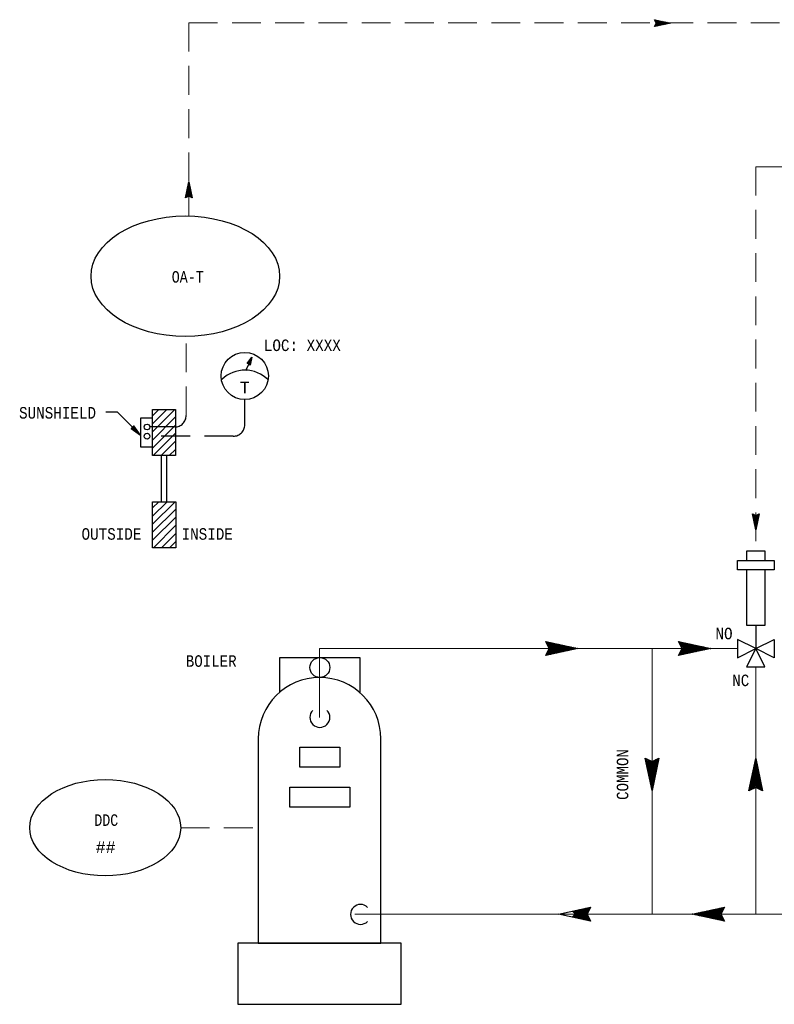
# Model space of a CAD drawing. Header units: inches. Extents: x 1.4 to 32.2, y 0.5 to 19.4.
# Tile 2 of 5: x 1.4 to 7.9, y 9.9 to 18.4. Entities that reach past the tile are written whole.
import ezdxf
from ezdxf.enums import TextEntityAlignment as Align

# ---------------------------------------------------------------- set-up
doc = ezdxf.new("R2010")
doc.units = ezdxf.units.IN
doc.header["$MEASUREMENT"] = 0
doc.linetypes.add('HIDDEN', pattern=[0.375, 0.25, -0.125])
for name, color, linetype, lineweight in [('M-ANNO-SYMB', 6, 'Continuous', 30), ('M-ANNO-TEXT', 2, 'Continuous', 30), ('M-DIAG-GRPH', 6, 'Continuous', 13)]:
    doc.layers.add(name, color=color, linetype=linetype, lineweight=lineweight)
doc.styles.add('CONTROLTXT', font='monotxt.shx')

msp = doc.modelspace()

# ---------------------------------------------------------------- linework, layer by layer
at = {"layer": 'M-ANNO-SYMB'}
for p, q in [((6.9198, 18.3863), (6.8707, 18.4354)), ((6.8732, 18.3763), (6.8713, 18.3781)), ((6.8717, 18.432), (6.8743, 18.4346)), ((6.8723, 18.376), (6.921, 18.4246)), ((6.8791, 18.3775), (6.8737, 18.3829)), ((6.8741, 18.4273), (6.8802, 18.4334)), ((6.8752, 18.3859), (6.9151, 18.4259)), ((6.885, 18.3788), (6.876, 18.3876)), ((6.8765, 18.4225), (6.886, 18.4321)), ((6.9141, 18.385), (6.8765, 18.4225)), ((6.8907, 18.38), (6.8783, 18.3924)), ((6.8788, 18.4179), (6.8918, 18.4309)), ((6.9257, 18.3875), (6.8797, 18.4334)), ((6.8966, 18.3813), (6.8807, 18.397)), ((6.8812, 18.4131), (6.8976, 18.4296)), ((6.8813, 18.378), (6.9267, 18.4234)), ((6.8822, 18.4), (6.9092, 18.4271)), ((6.9023, 18.3825), (6.8831, 18.4018)), ((6.8835, 18.4084), (6.9035, 18.4284)), ((6.9082, 18.3838), (6.8835, 18.4084)), ((6.9315, 18.3888), (6.8887, 18.4315)), ((6.8903, 18.3799), (6.9326, 18.4221)), ((6.9373, 18.3899), (6.8977, 18.4295)), ((6.8993, 18.3818), (6.9383, 18.4209)), ((6.9432, 18.3911), (6.9067, 18.4276)), ((6.9083, 18.3838), (6.9442, 18.4196)), ((6.949, 18.3924), (6.9157, 18.4258)), ((6.9173, 18.3856), (6.9501, 18.4184)), ((6.9548, 18.3936), (6.9247, 18.4238)), ((6.9263, 18.3876), (6.9558, 18.4171)), ((6.9606, 18.3949), (6.9337, 18.4219)), ((6.9353, 18.3895), (6.9617, 18.4159)), ((6.9665, 18.3961), (6.9427, 18.4199)), ((6.9443, 18.3915), (6.9675, 18.4146)), ((6.9722, 18.3974), (6.9517, 18.418)), ((6.9533, 18.3934), (6.9733, 18.4134)), ((6.9781, 18.3986), (6.9607, 18.416)), ((6.9623, 18.3953), (6.9791, 18.4121)), ((6.984, 18.3999), (6.9697, 18.4141)), ((6.9713, 18.3973), (6.985, 18.4109)), ((6.9897, 18.4011), (6.9787, 18.4123)), ((6.9803, 18.3991), (6.9908, 18.4096)), ((6.9956, 18.4024), (6.9877, 18.4103)), ((6.9893, 18.4011), (6.9966, 18.4084)), ((7.0013, 18.4036), (6.9967, 18.4084)), ((6.9983, 18.403), (7.0025, 18.4071)), ((7.0072, 18.4049), (7.0057, 18.4064)), ((7.0073, 18.405), (7.0082, 18.4059)), ((2.8373, 17.0037), (2.823, 16.9895)), ((2.836, 17.0095), (2.8249, 16.9985)), ((2.8419, 16.9821), (2.825, 16.9988)), ((2.8399, 16.9911), (2.8263, 17.0047)), ((2.8348, 17.0153), (2.8269, 17.0075)), ((2.838, 17.0001), (2.8275, 17.0106)), ((2.8335, 17.0211), (2.8288, 17.0165)), ((2.836, 17.0091), (2.8288, 17.0163)), ((2.8342, 17.0181), (2.83, 17.0222)), ((2.8323, 17.027), (2.8308, 17.0255)), ((2.8322, 17.0271), (2.8313, 17.028)), ((2.8509, 16.9396), (2.8018, 16.8905)), ((2.8497, 16.9455), (2.8038, 16.8995)), ((2.8484, 16.9512), (2.8057, 16.9085)), ((2.824, 16.901), (2.8075, 16.9173)), ((2.8473, 16.9571), (2.8077, 16.9175)), ((2.8288, 16.9032), (2.8088, 16.9232)), ((2.846, 16.963), (2.8095, 16.9265)), ((2.8372, 16.902), (2.81, 16.929)), ((2.8513, 16.895), (2.8113, 16.9348)), ((2.8448, 16.9687), (2.8114, 16.9355)), ((2.8612, 16.8921), (2.8125, 16.9407)), ((2.8435, 16.9746), (2.8134, 16.9445)), ((2.8592, 16.9011), (2.8138, 16.9465)), ((2.8522, 16.9338), (2.8147, 16.8962)), ((2.8573, 16.9101), (2.815, 16.9523)), ((2.8423, 16.9803), (2.8153, 16.9535)), ((2.8554, 16.9191), (2.8163, 16.9581)), ((2.841, 16.9862), (2.8173, 16.9625)), ((2.8534, 16.9281), (2.8175, 16.964)), ((2.8515, 16.9371), (2.8188, 16.9698)), ((2.8398, 16.992), (2.8192, 16.9715)), ((2.8495, 16.9461), (2.82, 16.9756)), ((2.8385, 16.9978), (2.8212, 16.9805)), ((2.8477, 16.9551), (2.8213, 16.9815)), ((2.8457, 16.9641), (2.8225, 16.9872)), ((2.8438, 16.9731), (2.8238, 16.9931)), ((2.8534, 16.928), (2.8288, 16.9032)), ((2.8547, 16.9221), (2.8354, 16.9028)), ((2.8559, 16.9163), (2.8402, 16.9005)), ((2.8052, 16.8915), (2.8025, 16.8941)), ((2.8099, 16.8938), (2.8038, 16.9)), ((2.8147, 16.8962), (2.805, 16.9057)), ((2.8193, 16.8986), (2.8063, 16.9116)), ((2.8572, 16.9105), (2.8448, 16.8981)), ((2.8584, 16.9047), (2.8495, 16.8957)), ((2.8597, 16.8988), (2.8543, 16.8935)), ((2.8609, 16.893), (2.859, 16.8911)), ((3.3266, 15.3917), (3.351, 15.4461)), ((2.5161, 14.929), (2.6411, 15.054)), ((2.5161, 15), (2.5711, 15.054)), ((2.5161, 14.859), (2.7111, 15.054)), ((2.5161, 14.789), (2.7161, 14.989)), ((2.3321, 14.891), (2.4061, 14.838)), ((2.3331, 14.892), (2.3991, 14.845)), ((2.3351, 14.894), (2.3921, 14.852)), ((2.3361, 14.895), (2.3851, 14.859)), ((2.3371, 14.896), (2.3781, 14.866)), ((2.3381, 14.897), (2.3711, 14.873)), ((2.3391, 14.898), (2.3641, 14.88)), ((2.3401, 14.899), (2.3561, 14.888)), ((2.3491, 14.895), (2.3431, 14.902)), ((2.3561, 14.888), (2.3451, 14.904)), ((2.3641, 14.88), (2.3461, 14.905)), ((2.3711, 14.873), (2.3471, 14.906)), ((2.3781, 14.866), (2.3481, 14.907)), ((2.3851, 14.859), (2.3491, 14.908)), ((2.3921, 14.852), (2.3501, 14.909)), ((2.3991, 14.845), (2.3521, 14.911)), ((2.4061, 14.838), (2.3531, 14.912)), ((2.7091, 14.902), (2.4961, 14.902)), ((2.5161, 14.719), (2.7161, 14.919)), ((2.5221, 14.654), (2.7161, 14.849)), ((2.5921, 14.654), (2.7161, 14.779)), ((2.6621, 14.654), (2.7161, 14.708)), ((2.5921, 14.654), (2.5921, 14.254)), ((2.6421, 14.254), (2.6421, 14.654)), ((2.5181, 14.129), (2.6431, 14.254)), ((2.5181, 14.2), (2.5731, 14.254)), ((2.5181, 14.059), (2.7131, 14.254)), ((2.5181, 13.989), (2.7181, 14.189)), ((2.5181, 13.919), (2.7181, 14.119)), ((7.722, 14.1431), (7.7257, 14.1469)), ((7.7231, 14.1376), (7.7684, 14.0924)), ((7.7232, 14.148), (7.7702, 14.1011)), ((7.7239, 14.1344), (7.7327, 14.1432)), ((7.7257, 14.1256), (7.7399, 14.1397)), ((7.726, 14.1241), (7.7665, 14.0836)), ((7.7276, 14.1169), (7.747, 14.1362)), ((7.7289, 14.1106), (7.7646, 14.0749)), ((7.7295, 14.1081), (7.7607, 14.1395)), ((7.7314, 14.0994), (7.7804, 14.1485)), ((7.7319, 14.0971), (7.7627, 14.0661)), ((7.7332, 14.0906), (7.7775, 14.135)), ((7.7351, 14.0819), (7.7746, 14.1215)), ((7.737, 14.0731), (7.7717, 14.108)), ((7.7389, 14.0645), (7.7689, 14.0945)), ((7.7445, 14.1374), (7.7721, 14.1097)), ((7.7556, 14.1369), (7.774, 14.1185)), ((7.7627, 14.1404), (7.7759, 14.1272)), ((7.7697, 14.144), (7.7777, 14.136)), ((7.7769, 14.1475), (7.7796, 14.1447)), ((2.5241, 13.854), (2.7181, 14.049)), ((7.7347, 14.0836), (7.7609, 14.0574)), ((7.7376, 14.0701), (7.759, 14.0486)), ((7.7405, 14.0566), (7.7571, 14.0399)), ((7.7407, 14.0557), (7.766, 14.081)), ((7.7426, 14.047), (7.7631, 14.0675)), ((7.7434, 14.0431), (7.7552, 14.0312)), ((7.7445, 14.0382), (7.7601, 14.054)), ((7.7462, 14.0295), (7.7572, 14.0405)), ((7.7462, 14.0296), (7.7534, 14.0225)), ((7.7481, 14.0207), (7.7544, 14.027)), ((7.7491, 14.0161), (7.7515, 14.0137)), ((7.75, 14.012), (7.7515, 14.0135)), ((2.5941, 13.854), (2.7181, 13.979)), ((2.6641, 13.854), (2.7181, 13.908)), ((6.0275, 12.9419), (5.9292, 13.0402)), ((5.9312, 13.0334), (5.9365, 13.0387)), ((5.9325, 12.9214), (6.0297, 13.0187)), ((5.936, 13.0239), (5.9482, 13.0362)), ((5.9382, 12.9412), (6.018, 13.0212)), ((5.9407, 13.0144), (5.9597, 13.0337)), ((6.016, 12.9394), (5.9407, 13.0144)), ((5.9455, 13.0052), (5.9715, 13.0312)), ((6.0392, 12.9444), (5.9472, 13.0362)), ((5.9502, 12.9957), (5.983, 13.0287)), ((5.9505, 12.9254), (6.0412, 13.0162)), ((5.9522, 12.9694), (6.0062, 13.0237)), ((5.9547, 12.9862), (5.9947, 13.0262)), ((6.0042, 12.9369), (5.9547, 12.9862)), ((6.0507, 12.9469), (5.9652, 13.0324)), ((5.9685, 12.9292), (6.053, 13.0137)), ((6.0625, 12.9492), (5.9832, 13.0284)), ((5.9865, 12.9329), (6.0645, 13.0112)), ((6.0742, 12.9517), (6.0012, 13.0247)), ((6.0045, 12.9369), (6.0762, 13.0087)), ((6.0857, 12.9542), (6.0192, 13.0209)), ((6.0225, 12.9407), (6.088, 13.0062)), ((6.0975, 12.9567), (6.0372, 13.0169)), ((6.0405, 12.9447), (6.0995, 13.0037)), ((6.109, 12.9592), (6.0552, 13.0132)), ((6.0585, 12.9484), (6.1112, 13.0012)), ((6.1207, 12.9617), (6.0732, 13.0092)), ((6.0765, 12.9524), (6.1227, 12.9987)), ((6.1322, 12.9642), (6.0912, 13.0054)), ((6.0945, 12.9562), (6.1345, 12.9962)), ((6.144, 12.9667), (6.1092, 13.0014)), ((6.1125, 12.9599), (6.146, 12.9937)), ((6.1557, 12.9692), (6.1272, 12.9977)), ((6.1305, 12.9639), (6.1577, 12.9912)), ((6.1672, 12.9717), (6.1452, 12.9939)), ((6.1485, 12.9677), (6.1695, 12.9887)), ((6.179, 12.9742), (6.1632, 12.9899)), ((6.1665, 12.9717), (6.181, 12.9862)), ((6.1905, 12.9767), (6.1812, 12.9862)), ((7.1797, 12.9422), (7.0815, 13.0404)), ((7.0835, 13.0337), (7.0887, 13.0389)), ((7.0847, 12.9217), (7.182, 13.0189)), ((7.0882, 13.0242), (7.1005, 13.0364)), ((7.0905, 12.9414), (7.1702, 13.0214)), ((7.093, 13.0147), (7.112, 13.0339)), ((7.1682, 12.9397), (7.093, 13.0147)), ((7.0977, 13.0054), (7.1237, 13.0314)), ((7.1915, 12.9447), (7.0995, 13.0364)), ((7.1025, 12.9959), (7.1352, 13.0289)), ((7.1027, 12.9257), (7.1935, 13.0164)), ((7.1045, 12.9697), (7.1585, 13.0239)), ((7.107, 12.9864), (7.147, 13.0264)), ((7.1565, 12.9372), (7.107, 12.9864)), ((7.203, 12.9472), (7.1175, 13.0327)), ((7.1207, 12.9294), (7.2052, 13.0139)), ((7.2147, 12.9494), (7.1355, 13.0287)), ((7.1387, 12.9332), (7.2167, 13.0114)), ((7.2265, 12.9519), (7.1535, 13.0249)), ((7.1567, 12.9372), (7.2285, 13.0089)), ((7.238, 12.9544), (7.1715, 13.0212)), ((7.1747, 12.9409), (7.2402, 13.0064)), ((7.2497, 12.9569), (7.1895, 13.0172)), ((7.1927, 12.9449), (7.2517, 13.0039)), ((7.2612, 12.9594), (7.2075, 13.0134)), ((7.2107, 12.9487), (7.2635, 13.0014)), ((7.273, 12.9619), (7.2255, 13.0094)), ((7.2287, 12.9527), (7.275, 12.9989)), ((7.2845, 12.9644), (7.2435, 13.0057)), ((7.2467, 12.9564), (7.2867, 12.9964)), ((7.2962, 12.9669), (7.2615, 13.0017)), ((7.2647, 12.9602), (7.2982, 12.9939)), ((7.308, 12.9694), (7.2795, 12.9979)), ((7.2827, 12.9642), (7.31, 12.9914)), ((7.3195, 12.9719), (7.2975, 12.9942)), ((7.3007, 12.9679), (7.3217, 12.9889)), ((7.3312, 12.9744), (7.3155, 12.9902)), ((7.3187, 12.9719), (7.3332, 12.9864)), ((7.3427, 12.9769), (7.3335, 12.9864)), ((7.3367, 12.9757), (7.345, 12.9839)), ((3.6227, 12.6026), (3.6227, 12.9016)), ((3.6227, 12.9016), (4.3148, 12.9016)), ((4.3148, 12.9016), (4.3148, 12.5984)), ((5.9342, 12.9219), (5.9305, 12.9257)), ((5.946, 12.9244), (5.9352, 12.9352)), ((5.9577, 12.9269), (5.9397, 12.9447)), ((5.9692, 12.9294), (5.9445, 12.9542)), ((5.981, 12.9319), (5.9492, 12.9634)), ((5.9925, 12.9344), (5.954, 12.9729)), ((6.1845, 12.9754), (6.1927, 12.9837)), ((6.2022, 12.9792), (6.1992, 12.9822)), ((6.2025, 12.9794), (6.2042, 12.9812)), ((7.0865, 12.9222), (7.0827, 12.9259)), ((7.0982, 12.9247), (7.0875, 12.9354)), ((7.11, 12.9272), (7.092, 12.9449)), ((7.1215, 12.9297), (7.0967, 12.9544)), ((7.1332, 12.9322), (7.1015, 12.9637)), ((7.1447, 12.9347), (7.1062, 12.9732)), ((7.3545, 12.9794), (7.3515, 12.9824)), ((7.3547, 12.9797), (7.3565, 12.9814)), ((6.7912, 12.0245), (6.8885, 11.9273)), ((6.7917, 12.0228), (6.7955, 12.0265)), ((6.7942, 12.011), (6.805, 12.0218)), ((6.7952, 12.0065), (6.886, 11.9158)), ((6.7967, 11.9993), (6.8145, 12.0173)), ((6.799, 11.9885), (6.8835, 11.904)), ((6.7992, 11.9878), (6.824, 12.0125)), ((6.8017, 11.976), (6.8332, 12.0078)), ((6.8027, 11.9705), (6.881, 11.8925)), ((6.8042, 11.9645), (6.8427, 12.003)), ((6.8067, 11.9528), (6.856, 12.0023)), ((6.8092, 11.941), (6.8842, 12.0163)), ((6.811, 12.0188), (6.891, 11.939)), ((6.8117, 11.9295), (6.91, 12.0278)), ((6.8142, 11.9178), (6.906, 12.0098)), ((6.8167, 11.9063), (6.9022, 11.9918)), ((6.819, 11.8945), (6.8982, 11.9738)), ((6.8392, 12.0048), (6.8935, 11.9508)), ((6.856, 12.0023), (6.896, 11.9623)), ((6.8655, 12.0068), (6.8985, 11.974)), ((6.875, 12.0115), (6.901, 11.9855)), ((6.8842, 12.0163), (6.9035, 11.9973)), ((6.8937, 12.021), (6.906, 12.0088)), ((6.9032, 12.0258), (6.9085, 12.0205)), ((7.7634, 11.9619), (7.7286, 11.9272)), ((7.7609, 11.9737), (7.7324, 11.9452)), ((7.7584, 11.9852), (7.7361, 11.9632)), ((7.7701, 11.9304), (7.7364, 11.9639)), ((7.7661, 11.9484), (7.7389, 11.9757)), ((7.7559, 11.9969), (7.7401, 11.9812)), ((7.7624, 11.9664), (7.7414, 11.9874)), ((7.7534, 12.0084), (7.7439, 11.9992)), ((7.7584, 11.9844), (7.7439, 11.9989)), ((7.7546, 12.0024), (7.7464, 12.0107)), ((7.7509, 12.0202), (7.7479, 12.0172)), ((7.7506, 12.0204), (7.7489, 12.0222)), ((6.8067, 11.9525), (6.8785, 11.8808)), ((6.8105, 11.9345), (6.876, 11.869)), ((6.8145, 11.9165), (6.8735, 11.8575)), ((6.8182, 11.8985), (6.871, 11.8458)), ((6.8215, 11.8828), (6.8945, 11.9558)), ((6.8222, 11.8805), (6.8685, 11.8343)), ((6.824, 11.8713), (6.8907, 11.9378)), ((6.8265, 11.8595), (6.8867, 11.9198)), ((6.829, 11.848), (6.883, 11.9018)), ((6.8315, 11.8363), (6.879, 11.8838)), ((7.7809, 11.8804), (7.7016, 11.8012)), ((7.7784, 11.8922), (7.7054, 11.8192)), ((7.7759, 11.9037), (7.7091, 11.8372)), ((7.7734, 11.9154), (7.7131, 11.8552)), ((7.7709, 11.9269), (7.7169, 11.8732)), ((7.7971, 11.8044), (7.7189, 11.8824)), ((7.7684, 11.9387), (7.7209, 11.8912)), ((7.7931, 11.8224), (7.7214, 11.8942)), ((7.7894, 11.8404), (7.7239, 11.9059)), ((7.7659, 11.9502), (7.7246, 11.9092)), ((7.7854, 11.8584), (7.7264, 11.9174)), ((7.7816, 11.8764), (7.7289, 11.9292)), ((7.7776, 11.8944), (7.7314, 11.9407)), ((7.7739, 11.9124), (7.7339, 11.9524)), ((6.826, 11.8625), (6.866, 11.8225)), ((6.8297, 11.8445), (6.8635, 11.811)), ((6.8337, 11.8265), (6.861, 11.7993)), ((6.834, 11.8248), (6.8752, 11.8658)), ((6.8365, 11.813), (6.8712, 11.8478)), ((6.8375, 11.8085), (6.8585, 11.7875)), ((6.839, 11.8013), (6.8675, 11.8298)), ((6.8415, 11.7898), (6.8637, 11.8118)), ((6.8415, 11.7905), (6.856, 11.776)), ((6.844, 11.778), (6.8597, 11.7938)), ((7.7881, 11.8454), (7.6899, 11.7472)), ((7.7856, 11.8572), (7.6939, 11.7652)), ((7.7831, 11.8687), (7.6976, 11.7832)), ((7.7249, 11.7634), (7.6989, 11.7894)), ((7.7344, 11.7682), (7.7014, 11.8009)), ((7.7439, 11.7727), (7.7039, 11.8127)), ((7.7606, 11.7702), (7.7064, 11.8242)), ((7.7889, 11.7562), (7.7089, 11.8359)), ((7.8086, 11.7504), (7.7114, 11.8477)), ((7.8046, 11.7684), (7.7139, 11.8592)), ((7.7906, 11.8339), (7.7156, 11.7587)), ((7.8009, 11.7864), (7.7164, 11.8709)), ((7.7931, 11.8222), (7.7439, 11.7727)), ((7.7956, 11.8104), (7.7571, 11.7719)), ((7.7981, 11.7989), (7.7666, 11.7672)), ((6.8452, 11.7725), (6.8535, 11.7643)), ((6.8465, 11.7665), (6.856, 11.7758)), ((6.849, 11.7548), (6.852, 11.7578)), ((6.8492, 11.7545), (6.851, 11.7528)), ((7.6966, 11.7492), (7.6914, 11.7544)), ((7.7061, 11.7539), (7.6939, 11.7662)), ((7.7156, 11.7587), (7.6964, 11.7777)), ((7.8006, 11.7872), (7.7759, 11.7624)), ((7.8031, 11.7757), (7.7854, 11.7577)), ((7.8056, 11.7639), (7.7949, 11.7532)), ((7.8081, 11.7522), (7.8044, 11.7484)), ((6.2226, 10.7154), (6.1571, 10.6499)), ((6.1594, 10.7019), (6.2259, 10.6352)), ((6.2406, 10.7192), (6.1689, 10.6474)), ((6.1709, 10.7044), (6.2439, 10.6314)), ((6.2586, 10.7232), (6.1806, 10.6449)), ((6.1826, 10.7069), (6.2619, 10.6277)), ((6.2766, 10.7269), (6.1921, 10.6424)), ((6.1944, 10.7092), (6.2799, 10.6237)), ((6.2946, 10.7307), (6.2039, 10.6399)), ((6.2059, 10.7117), (6.2979, 10.6199)), ((6.3126, 10.7347), (6.2154, 10.6374)), ((6.2176, 10.7142), (6.3159, 10.6159)), ((6.3069, 10.7149), (6.2271, 10.6349)), ((6.2291, 10.7167), (6.3044, 10.6417)), ((6.2929, 10.6867), (6.2389, 10.6324)), ((6.2409, 10.7192), (6.2904, 10.6699)), ((6.2526, 10.7217), (6.2911, 10.6832)), ((6.2641, 10.7242), (6.2959, 10.6927)), ((6.2759, 10.7267), (6.3006, 10.7019)), ((6.2874, 10.7292), (6.3054, 10.7114)), ((6.2991, 10.7317), (6.3099, 10.7209)), ((6.3109, 10.7342), (6.3146, 10.7304)), ((7.2215, 10.6807), (7.2132, 10.6724)), ((7.2155, 10.6794), (7.2247, 10.6699)), ((7.2395, 10.6844), (7.225, 10.6699)), ((7.227, 10.6819), (7.2427, 10.6662)), ((7.2575, 10.6884), (7.2365, 10.6674)), ((7.2387, 10.6844), (7.2607, 10.6622)), ((7.2755, 10.6922), (7.2482, 10.6649)), ((7.2502, 10.6869), (7.2787, 10.6584)), ((7.2935, 10.6962), (7.26, 10.6624)), ((7.262, 10.6894), (7.2967, 10.6547)), ((7.3115, 10.6999), (7.2715, 10.6599)), ((7.2737, 10.6919), (7.3147, 10.6507)), ((7.3295, 10.7037), (7.2832, 10.6574)), ((7.2852, 10.6944), (7.3327, 10.6469)), ((7.3475, 10.7077), (7.2947, 10.6549)), ((7.297, 10.6969), (7.3507, 10.6429)), ((7.3655, 10.7114), (7.3065, 10.6524)), ((7.3085, 10.6994), (7.3687, 10.6392)), ((7.3835, 10.7154), (7.318, 10.6499)), ((7.3202, 10.7019), (7.3867, 10.6352)), ((7.4015, 10.7192), (7.3297, 10.6474)), ((7.3317, 10.7044), (7.4047, 10.6314)), ((7.4195, 10.7232), (7.3415, 10.6449)), ((7.3435, 10.7069), (7.4227, 10.6277)), ((7.4375, 10.7269), (7.353, 10.6424)), ((7.3552, 10.7092), (7.4407, 10.6237)), ((7.4555, 10.7307), (7.3647, 10.6399)), ((7.3667, 10.7117), (7.4587, 10.6199)), ((7.4735, 10.7347), (7.3762, 10.6374)), ((7.3785, 10.7142), (7.4767, 10.6159)), ((7.4677, 10.7149), (7.388, 10.6349)), ((7.39, 10.7167), (7.4652, 10.6417)), ((7.4537, 10.6867), (7.3997, 10.6324)), ((7.4017, 10.7192), (7.4512, 10.6699)), ((7.4135, 10.7217), (7.452, 10.6832)), ((7.425, 10.7242), (7.4567, 10.6927)), ((7.4367, 10.7267), (7.4615, 10.7019)), ((7.4482, 10.7292), (7.4662, 10.7114)), ((7.46, 10.7317), (7.4707, 10.7209)), ((7.4717, 10.7342), (7.4755, 10.7304)), ((6.2904, 10.6699), (6.2504, 10.6299)), ((6.2949, 10.6604), (6.2621, 10.6274)), ((6.2996, 10.6509), (6.2736, 10.6249)), ((6.3044, 10.6417), (6.2854, 10.6224)), ((6.3091, 10.6322), (6.2969, 10.6199)), ((6.3139, 10.6227), (6.3086, 10.6174)), ((7.2035, 10.6767), (7.2017, 10.6749)), ((7.2037, 10.6769), (7.2067, 10.6739)), ((7.4512, 10.6699), (7.4112, 10.6299)), ((7.4557, 10.6604), (7.423, 10.6274)), ((7.4605, 10.6509), (7.4345, 10.6249)), ((7.4652, 10.6417), (7.4462, 10.6224)), ((7.47, 10.6322), (7.4577, 10.6199)), ((7.4747, 10.6227), (7.4695, 10.6174))]:
    msp.add_line(p, q, dxfattribs=at)
at = {"layer": 'M-ANNO-SYMB', "linetype": 'Continuous'}
for p, q in [((3.3375, 15.4515), (3.3786, 15.5074)), ((3.3692, 15.4638), (3.3378, 15.4518)), ((3.3701, 15.468), (3.3418, 15.4572)), ((3.371, 15.4723), (3.3457, 15.4626)), ((3.3511, 15.452), (3.3466, 15.4638)), ((3.3559, 15.4496), (3.3492, 15.4673)), ((3.372, 15.4765), (3.3497, 15.468)), ((3.3632, 15.4407), (3.3517, 15.4707)), ((3.3728, 15.4807), (3.3536, 15.4734)), ((3.3653, 15.4453), (3.3543, 15.4742)), ((3.3667, 15.4518), (3.3568, 15.4777)), ((3.3737, 15.4849), (3.3576, 15.4788)), ((3.3681, 15.4583), (3.3594, 15.4812)), ((3.3746, 15.4892), (3.3615, 15.4842)), ((3.3695, 15.4649), (3.362, 15.4847)), ((3.3786, 15.5074), (3.3641, 15.4396)), ((3.3709, 15.4714), (3.3645, 15.4882)), ((3.3756, 15.4934), (3.3655, 15.4896)), ((3.3723, 15.478), (3.3671, 15.4917)), ((3.3765, 15.4976), (3.3695, 15.495)), ((3.3737, 15.4845), (3.3697, 15.4952)), ((3.3751, 15.491), (3.3722, 15.4986)), ((3.3538, 15.4522), (3.3375, 15.4515)), ((3.3434, 15.4517), (3.3415, 15.4568)), ((3.3472, 15.4519), (3.344, 15.4603)), ((3.3683, 15.4596), (3.3483, 15.4519)), ((3.3641, 15.4396), (3.3538, 15.4522)), ((3.3674, 15.4553), (3.355, 15.4506)), ((3.3665, 15.4511), (3.3575, 15.4477)), ((3.3656, 15.4469), (3.3599, 15.4447)), ((3.3647, 15.4426), (3.3623, 15.4417)), ((7.7506, 13.1834), (7.7506, 12.9797))]:
    msp.add_line(p, q, dxfattribs=at)
at = {"layer": 'M-ANNO-SYMB', "linetype": 'HIDDEN'}
for p, q in [((3.3171, 14.922), (3.3171, 15.14)), ((3.2171, 14.822), (2.4961, 14.822))]:
    msp.add_line(p, q, dxfattribs=at)
at = {"layer": 'M-ANNO-SYMB', "flags": 128}
for points in [[(2.5161, 15.054), (2.7161, 15.054), (2.7161, 14.654), (2.5161, 14.654), (2.5161, 15.054)], [(2.5161, 14.979), (2.4131, 14.979), (2.4131, 14.729), (2.5161, 14.729)], [(2.4131, 14.831), (2.3541, 14.913), (2.3311, 14.89), (2.4131, 14.831)], [(2.3421, 14.901), (2.3491, 14.895), (2.3421, 14.902)], [(2.5181, 14.254), (2.7181, 14.254), (2.7181, 13.854), (2.5181, 13.854), (2.5181, 14.254)], [(7.7506, 12.9797), (7.9106, 13.0597), (7.9106, 12.8997), (7.7506, 12.9797), (7.5906, 13.0597), (7.5906, 12.8997), (7.7506, 12.9797)], [(7.6696, 12.8207), (7.8296, 12.8207), (7.7506, 12.9807), (7.6696, 12.8207)], [(3.4347, 12.197), (3.4347, 10.4251), (4.4979, 10.4251), (4.4979, 12.197)]]:
    msp.add_lwpolyline(points, dxfattribs=at)
at = {"layer": 'M-ANNO-SYMB', "linetype": 'Continuous', "flags": 128}
msp.add_lwpolyline([(2.4131, 14.831), (2.2131, 15.031), (2.1131, 15.031)], dxfattribs=at)
at = {"layer": 'M-ANNO-SYMB'}
for centre, radius in [((3.3171, 15.3447), 0.2047), ((2.4691, 14.902), 0.025), ((2.4691, 14.822), 0.025), ((3.9687, 12.8151), 0.0865)]:
    msp.add_circle(centre, radius, dxfattribs=at)
for centre, radius, start, end in [((3.3175, 15.1113), 0.2839, 44.36924, 134.32469), ((3.9663, 12.197), 0.5316, 359.99999, 179.99999), ((3.9687, 12.3825), 0.0865, 135, 45), ((4.3214, 10.6736), 0.0865, 45, 314.99999)]:
    msp.add_arc(centre, radius, start, end, dxfattribs=at)
at = {"layer": 'M-ANNO-SYMB', "linetype": 'HIDDEN'}
for centre, end in [((2.7091, 15.002), 359.99999), ((3.2171, 14.922), 0)]:
    msp.add_arc(centre, 0.1, 270, end, dxfattribs=at)
at = {"layer": 'M-ANNO-SYMB'}
for centre, major_axis in [((2.8015, 16.2102), (0.8182, 0)), ((2.1067, 11.4256), (0.6546, 0))]:
    msp.add_ellipse(centre, major_axis=major_axis, ratio=0.638644, dxfattribs=at)
for points in [[(6.87, 18.4355), (7.01, 18.4055), (6.87, 18.3755), (6.885, 18.4055)], [(2.8017, 16.8897), (2.8317, 17.0297), (2.8617, 16.8897), (2.8317, 16.9047)], [(7.7806, 14.1494), (7.7506, 14.0094), (7.7206, 14.1494), (7.7506, 14.1344)], [(7.8306, 13.7434), (7.8306, 13.8234), (7.6706, 13.8234), (7.6706, 13.7434)], [(7.5906, 13.6634), (7.5906, 13.7434), (7.9106, 13.7434), (7.9106, 13.6634)], [(7.6706, 13.6634), (7.6706, 13.1834), (7.8306, 13.1834), (7.8306, 13.6634)], [(5.9277, 13.0404), (6.2077, 12.9804), (5.9277, 12.9204), (5.9577, 12.9804)], [(7.08, 13.0407), (7.36, 12.9807), (7.08, 12.9207), (7.11, 12.9807)], [(3.7957, 12.1229), (4.1418, 12.1229), (4.1418, 11.9499), (3.7957, 11.9499)], [(6.9102, 12.0293), (6.8502, 11.7493), (6.7902, 12.0293), (6.8502, 11.9993)], [(7.6896, 11.7457), (7.7496, 12.0257), (7.8096, 11.7457), (7.7496, 11.7757)], [(3.7092, 11.7768), (4.2283, 11.7768), (4.2283, 11.6038), (3.7092, 11.6038)], [(6.3174, 10.6157), (6.0374, 10.6757), (6.3174, 10.7357), (6.2874, 10.6757)], [(7.4782, 10.6157), (7.1982, 10.6757), (7.4782, 10.7357), (7.4482, 10.6757)], [(4.6751, 10.4251), (3.2575, 10.4251), (3.2575, 9.8935), (4.6751, 9.8935)]]:
    msp.add_3dface(points, dxfattribs=at)
at = {"layer": 'M-DIAG-GRPH', "linetype": 'HIDDEN'}
for p, q in [((2.8315, 18.4089), (11.2199, 18.4088)), ((2.8315, 18.4089), (2.8315, 16.7325)), ((7.7506, 17.1604), (7.7506, 13.8234)), ((7.7506, 17.1604), (10.3716, 17.1603)), ((2.8091, 15.002), (2.8091, 15.6877)), ((2.7613, 11.4256), (3.4347, 11.4256)), ((4.4979, 11.4256), (4.5004, 11.4256))]:
    msp.add_line(p, q, dxfattribs=at)
at = {"layer": 'M-DIAG-GRPH', "linetype": 'Continuous'}
for p, q in [((3.9663, 12.9807), (7.5906, 12.9807)), ((6.8502, 12.9807), (6.8502, 10.6757)), ((7.7496, 12.8207), (7.7496, 10.6757)), ((4.2731, 10.6757), (8.5695, 10.6757))]:
    msp.add_line(p, q, dxfattribs=at)
at = {"layer": 'M-DIAG-GRPH'}
msp.add_line((3.9663, 12.9807), (3.9663, 12.3825), dxfattribs=at)

# ---------------------------------------------------------------- texts
at = {"layer": 'M-ANNO-TEXT', "style": 'CONTROLTXT'}
for s, width, p in [('OA-T', 0.8, (2.8222, 16.1543)), ('BOILER', 0.85, (3.0261, 12.8214))]:
    msp.add_text(s, height=0.1, dxfattribs=dict(at, width=width)).set_placement(p, align=Align.CENTER)
at = {"layer": 'M-ANNO-TEXT', "style": 'CONTROLTXT', "width": 0.857143}
for s, p in [('LOC: XXXX', (3.4826, 15.5609)), ('SUNSHIELD', (1.3591, 14.975)), ('OUTSIDE', (1.9011, 13.924)), ('INSIDE', (2.7691, 13.924)), ('NO', (7.4004, 13.0602)), ('NC', (7.5454, 12.6539))]:
    msp.add_text(s, height=0.1, dxfattribs=at).set_placement(p)
at = {"layer": 'M-ANNO-TEXT', "style": 'CONTROLTXT'}
msp.add_text('T', height=0.1, dxfattribs=at).set_placement((3.2737, 15.1948))
at = {"layer": 'M-ANNO-TEXT', "style": 'CONTROLTXT', "width": 0.85}
msp.add_text('COMMON', height=0.1, rotation=90, dxfattribs=at).set_placement((6.6443, 11.8873), align=Align.CENTER)
at = {"layer": 'M-ANNO-TEXT', "linetype": 'Continuous', "style": 'CONTROLTXT', "width": 0.8}
msp.add_text('DDC', height=0.1, dxfattribs=at).set_placement((2.1155, 11.4417), align=Align.CENTER)
at = {"layer": 'M-ANNO-TEXT', "linetype": 'Continuous', "style": 'CONTROLTXT'}
msp.add_text('##', height=0.1, dxfattribs=at).set_placement((2.1104, 11.2062), align=Align.CENTER)

doc.saveas('drawing.dxf')
